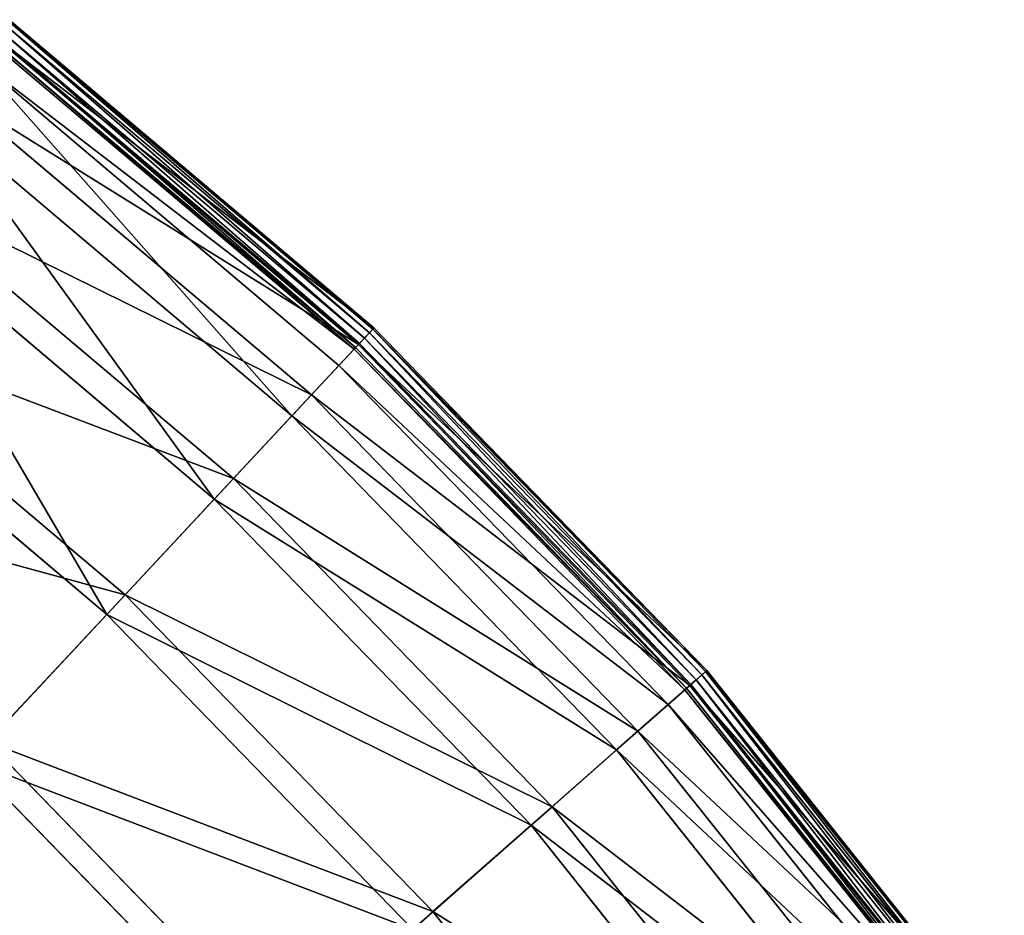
# Model space of a CAD drawing. Extents: x 0 to 1230, y 0 to 270.
# Tile 245 of 245: x 1178 to 1205, y 218 to 243. Entities that reach past the tile are written whole.
import ezdxf

# ---------------------------------------------------------------- set-up
doc = ezdxf.new("R2010")
doc.units = 0
doc.layers.get('0').update_dxf_attribs({"color": 13, "linetype": 'CONTINUOUS'})

# ---------------------------------------------------------------- blocks, each defined once
blk = doc.blocks.new('GROUP_6')
for p, q in [((227.26, 233.868, 0.044), (217.14, 242.421, 0.044)), ((227.356, 233.97, 0.199), (217.225, 242.533, 0.199)), ((217.252, 242.568, 0.403), (227.386, 234.003, 0.403)), ((216.895, 242.1, 0.024), (226.985, 233.572, 0.024)), ((217.019, 242.263, -0.02), (227.124, 233.722, -0.02)), ((226.835, 233.412, 0.363), (216.762, 241.926, 0.363)), ((216.801, 241.977, 0.165), (226.879, 233.459, 0.165)), ((216.874, 242.073, 13.057), (226.961, 233.548, 13.057)), ((226.412, 232.959, 12.977), (216.385, 241.433, 12.977)), ((215.708, 240.547, 25.988), (225.651, 232.143, 25.988)), ((225.11, 231.563, 25.83), (215.226, 239.917, 25.83)), ((213.777, 238.021, 38.668), (223.482, 229.818, 38.668)), ((222.953, 229.252, 38.433), (213.307, 237.406, 38.433)), ((211.099, 234.518, 50.977), (220.474, 226.594, 50.977)), ((219.964, 226.048, 50.667), (210.645, 233.924, 50.667)), ((226.961, 233.548, 13.057), (227.386, 234.003, 0.403)), ((227.356, 233.97, 0.199), (227.26, 233.868, 0.044)), ((227.386, 234.003, 0.403), (227.356, 233.97, 0.199)), ((236.598, 224.456, 0.199), (227.356, 233.97, 0.199)), ((227.386, 234.003, 0.403), (236.632, 224.486, 0.403)), ((226.985, 233.572, 0.024), (227.124, 233.722, -0.02)), ((227.26, 233.868, 0.044), (227.124, 233.722, -0.02)), ((227.124, 233.722, -0.02), (236.343, 224.232, -0.02)), ((236.493, 224.363, 0.044), (227.26, 233.868, 0.044)), ((225.651, 232.143, 25.988), (226.961, 233.548, 13.057)), ((226.835, 233.412, 0.363), (226.412, 232.959, 12.977)), ((226.835, 233.412, 0.363), (226.879, 233.459, 0.165)), ((236.026, 223.952, 0.363), (226.835, 233.412, 0.363)), ((226.879, 233.459, 0.165), (226.985, 233.572, 0.024)), ((226.879, 233.459, 0.165), (236.074, 223.994, 0.165)), ((226.961, 233.548, 13.057), (236.164, 224.074, 13.057)), ((226.985, 233.572, 0.024), (236.19, 224.097, 0.024)), ((226.412, 232.959, 12.977), (225.11, 231.563, 25.83)), ((235.56, 223.542, 12.977), (226.412, 232.959, 12.977)), ((223.482, 229.818, 38.668), (225.651, 232.143, 25.988)), ((225.651, 232.143, 25.988), (234.723, 222.805, 25.988)), ((225.11, 231.563, 25.83), (222.953, 229.252, 38.433)), ((234.127, 222.281, 25.83), (225.11, 231.563, 25.83)), ((220.474, 226.594, 50.977), (223.482, 229.818, 38.668)), ((223.482, 229.818, 38.668), (232.336, 220.704, 38.668)), ((222.953, 229.252, 38.433), (219.964, 226.048, 50.667)), ((231.755, 220.192, 38.433), (222.953, 229.252, 38.433)), ((216.656, 222.503, 62.794), (220.474, 226.594, 50.977)), ((220.474, 226.594, 50.977), (229.026, 217.79, 50.977)), ((219.964, 226.048, 50.667), (216.169, 221.981, 62.412)), ((228.465, 217.297, 50.667), (219.964, 226.048, 50.667)), ((236.164, 224.074, 13.057), (236.632, 224.486, 0.403)), ((236.493, 224.363, 0.044), (236.343, 224.232, -0.02)), ((236.598, 224.456, 0.199), (236.493, 224.363, 0.044)), ((244.75, 214, 0.044), (236.493, 224.363, 0.044)), ((236.632, 224.486, 0.403), (236.598, 224.456, 0.199)), ((244.864, 214.082, 0.199), (236.598, 224.456, 0.199)), ((236.632, 224.486, 0.403), (244.9, 214.108, 0.403)), ((234.723, 222.805, 25.988), (236.164, 224.074, 13.057)), ((236.074, 223.994, 0.165), (236.19, 224.097, 0.024)), ((236.164, 224.074, 13.057), (244.394, 213.744, 13.057)), ((236.19, 224.097, 0.024), (236.343, 224.232, -0.02)), ((236.19, 224.097, 0.024), (244.422, 213.764, 0.024)), ((236.343, 224.232, -0.02), (244.588, 213.884, -0.02)), ((236.026, 223.952, 0.363), (235.56, 223.542, 12.977)), ((236.026, 223.952, 0.363), (236.074, 223.994, 0.165)), ((244.244, 213.636, 0.363), (236.026, 223.952, 0.363)), ((236.074, 223.994, 0.165), (244.296, 213.674, 0.165)), ((235.56, 223.542, 12.977), (234.127, 222.281, 25.83)), ((243.741, 213.274, 12.977), (235.56, 223.542, 12.977)), ((232.336, 220.704, 38.668), (234.723, 222.805, 25.988)), ((234.723, 222.805, 25.988), (242.836, 212.623, 25.988)), ((216.656, 222.503, 62.794), (224.826, 214.093, 62.794)), ((234.127, 222.281, 25.83), (231.755, 220.192, 38.433)), ((242.191, 212.159, 25.83), (234.127, 222.281, 25.83)), ((224.291, 213.622, 62.412), (216.169, 221.981, 62.412)), ((229.026, 217.79, 50.977), (232.336, 220.704, 38.668)), ((232.336, 220.704, 38.668), (240.254, 210.766, 38.668)), ((231.755, 220.192, 38.433), (228.465, 217.297, 50.667)), ((239.625, 210.313, 38.433), (231.755, 220.192, 38.433)), ((224.826, 214.093, 62.794), (229.026, 217.79, 50.977)), ((229.026, 217.79, 50.977), (236.675, 208.191, 50.977))]:
    blk.add_line(p, q)
mesh = blk.add_polyface()
corners = [(216.874, 242.073, 13.057), (227.386, 234.003, 0.403), (217.252, 242.568, 0.403), (226.961, 233.548, 13.057)]
mesh.append_faces([[corners[k] for k in face] for face in [(0, 1, 2), (1, 0, 3)]], dxfattribs={"vtx0": -1})
mesh = blk.add_polyface()
corners = [(217.14, 242.421, 0.044), (227.124, 233.722, -0.02), (217.019, 242.263, -0.02), (227.26, 233.868, 0.044)]
mesh.append_faces([[corners[k] for k in face] for face in [(0, 1, 2), (1, 0, 3)]], dxfattribs={"vtx0": -1})
mesh = blk.add_polyface()
corners = [(217.225, 242.533, 0.199), (227.26, 233.868, 0.044), (217.14, 242.421, 0.044), (227.356, 233.97, 0.199)]
mesh.append_faces([[corners[k] for k in face] for face in [(0, 1, 2), (1, 0, 3)]], dxfattribs={"vtx0": -1})
mesh = blk.add_polyface()
corners = [(217.252, 242.568, 0.403), (227.356, 233.97, 0.199), (217.225, 242.533, 0.199), (227.386, 234.003, 0.403)]
mesh.append_faces([[corners[k] for k in face] for face in [(0, 1, 2), (1, 0, 3)]], dxfattribs={"vtx0": -1})
mesh = blk.add_polyface()
corners = [(216.895, 242.1, 0.024), (226.879, 233.459, 0.165), (216.801, 241.977, 0.165), (226.985, 233.572, 0.024)]
mesh.append_faces([[corners[k] for k in face] for face in [(0, 1, 2), (1, 0, 3)]], dxfattribs={"vtx0": -1})
mesh = blk.add_polyface()
corners = [(217.019, 242.263, -0.02), (226.985, 233.572, 0.024), (216.895, 242.1, 0.024), (227.124, 233.722, -0.02)]
mesh.append_faces([[corners[k] for k in face] for face in [(0, 1, 2), (1, 0, 3)]], dxfattribs={"vtx0": -1})
mesh = blk.add_polyface()
corners = [(215.708, 240.547, 25.988), (226.961, 233.548, 13.057), (216.874, 242.073, 13.057), (225.651, 232.143, 25.988)]
mesh.append_faces([[corners[k] for k in face] for face in [(0, 1, 2), (1, 0, 3)]], dxfattribs={"vtx0": -1})
mesh = blk.add_polyface()
corners = [(226.835, 233.412, 0.363), (216.385, 241.433, 12.977), (216.762, 241.926, 0.363), (226.412, 232.959, 12.977)]
mesh.append_faces([[corners[k] for k in face] for face in [(0, 1, 2), (1, 0, 3)]], dxfattribs={"vtx0": -1})
mesh = blk.add_polyface()
corners = [(226.835, 233.412, 0.363), (216.801, 241.977, 0.165), (226.879, 233.459, 0.165), (216.762, 241.926, 0.363)]
mesh.append_faces([[corners[k] for k in face] for face in [(0, 1, 2), (1, 0, 3)]], dxfattribs={"vtx0": -1})
mesh = blk.add_polyface()
corners = [(225.11, 231.563, 25.83), (216.385, 241.433, 12.977), (226.412, 232.959, 12.977), (215.226, 239.917, 25.83)]
mesh.append_faces([[corners[k] for k in face] for face in [(0, 1, 2), (1, 0, 3)]], dxfattribs={"vtx0": -1})
mesh = blk.add_polyface()
corners = [(213.777, 238.021, 38.668), (225.651, 232.143, 25.988), (215.708, 240.547, 25.988), (223.482, 229.818, 38.668)]
mesh.append_faces([[corners[k] for k in face] for face in [(0, 1, 2), (1, 0, 3)]], dxfattribs={"vtx0": -1})
mesh = blk.add_polyface()
corners = [(222.953, 229.252, 38.433), (215.226, 239.917, 25.83), (225.11, 231.563, 25.83), (213.307, 237.406, 38.433)]
mesh.append_faces([[corners[k] for k in face] for face in [(0, 1, 2), (1, 0, 3)]], dxfattribs={"vtx0": -1})
mesh = blk.add_polyface()
corners = [(211.099, 234.518, 50.977), (223.482, 229.818, 38.668), (213.777, 238.021, 38.668), (220.474, 226.594, 50.977)]
mesh.append_faces([[corners[k] for k in face] for face in [(0, 1, 2), (1, 0, 3)]], dxfattribs={"vtx0": -1})
mesh = blk.add_polyface()
corners = [(219.964, 226.048, 50.667), (213.307, 237.406, 38.433), (222.953, 229.252, 38.433), (210.645, 233.924, 50.667)]
mesh.append_faces([[corners[k] for k in face] for face in [(0, 1, 2), (1, 0, 3)]], dxfattribs={"vtx0": -1})
mesh = blk.add_polyface()
corners = [(207.701, 230.072, 62.794), (220.474, 226.594, 50.977), (211.099, 234.518, 50.977), (216.656, 222.503, 62.794)]
mesh.append_faces([[corners[k] for k in face] for face in [(0, 1, 2), (1, 0, 3)]], dxfattribs={"vtx0": -1})
mesh = blk.add_polyface()
corners = [(216.169, 221.981, 62.412), (210.645, 233.924, 50.667), (219.964, 226.048, 50.667), (207.268, 229.505, 62.412)]
mesh.append_faces([[corners[k] for k in face] for face in [(0, 1, 2), (1, 0, 3)]], dxfattribs={"vtx0": -1})
mesh = blk.add_polyface()
corners = [(236.632, 224.486, 0.403), (226.961, 233.548, 13.057), (236.164, 224.074, 13.057), (227.386, 234.003, 0.403)]
mesh.append_faces([[corners[k] for k in face] for face in [(0, 1, 2), (1, 0, 3)]], dxfattribs={"vtx0": -1})
mesh = blk.add_polyface()
corners = [(227.356, 233.97, 0.199), (236.493, 224.363, 0.044), (227.26, 233.868, 0.044), (236.598, 224.456, 0.199)]
mesh.append_faces([[corners[k] for k in face] for face in [(0, 1, 2), (1, 0, 3)]], dxfattribs={"vtx0": -1})
mesh = blk.add_polyface()
corners = [(227.356, 233.97, 0.199), (236.632, 224.486, 0.403), (236.598, 224.456, 0.199), (227.386, 234.003, 0.403)]
mesh.append_faces([[corners[k] for k in face] for face in [(0, 1, 2), (1, 0, 3)]], dxfattribs={"vtx0": -1})
mesh = blk.add_polyface()
corners = [(227.124, 233.722, -0.02), (236.19, 224.097, 0.024), (226.985, 233.572, 0.024), (236.343, 224.232, -0.02)]
mesh.append_faces([[corners[k] for k in face] for face in [(0, 1, 2), (1, 0, 3)]], dxfattribs={"vtx0": -1})
mesh = blk.add_polyface()
corners = [(227.26, 233.868, 0.044), (236.343, 224.232, -0.02), (227.124, 233.722, -0.02), (236.493, 224.363, 0.044)]
mesh.append_faces([[corners[k] for k in face] for face in [(0, 1, 2), (1, 0, 3)]], dxfattribs={"vtx0": -1})
mesh = blk.add_polyface()
corners = [(236.164, 224.074, 13.057), (225.651, 232.143, 25.988), (234.723, 222.805, 25.988), (226.961, 233.548, 13.057)]
mesh.append_faces([[corners[k] for k in face] for face in [(0, 1, 2), (1, 0, 3)]], dxfattribs={"vtx0": -1})
mesh = blk.add_polyface()
corners = [(226.412, 232.959, 12.977), (236.026, 223.952, 0.363), (235.56, 223.542, 12.977), (226.835, 233.412, 0.363)]
mesh.append_faces([[corners[k] for k in face] for face in [(0, 1, 2), (1, 0, 3)]], dxfattribs={"vtx0": -1})
mesh = blk.add_polyface()
corners = [(226.835, 233.412, 0.363), (236.074, 223.994, 0.165), (236.026, 223.952, 0.363), (226.879, 233.459, 0.165)]
mesh.append_faces([[corners[k] for k in face] for face in [(0, 1, 2), (1, 0, 3)]], dxfattribs={"vtx0": -1})
mesh = blk.add_polyface()
corners = [(226.985, 233.572, 0.024), (236.074, 223.994, 0.165), (226.879, 233.459, 0.165), (236.19, 224.097, 0.024)]
mesh.append_faces([[corners[k] for k in face] for face in [(0, 1, 2), (1, 0, 3)]], dxfattribs={"vtx0": -1})
mesh = blk.add_polyface()
corners = [(225.11, 231.563, 25.83), (235.56, 223.542, 12.977), (234.127, 222.281, 25.83), (226.412, 232.959, 12.977)]
mesh.append_faces([[corners[k] for k in face] for face in [(0, 1, 2), (1, 0, 3)]], dxfattribs={"vtx0": -1})
mesh = blk.add_polyface()
corners = [(234.723, 222.805, 25.988), (223.482, 229.818, 38.668), (232.336, 220.704, 38.668), (225.651, 232.143, 25.988)]
mesh.append_faces([[corners[k] for k in face] for face in [(0, 1, 2), (1, 0, 3)]], dxfattribs={"vtx0": -1})
mesh = blk.add_polyface()
corners = [(222.953, 229.252, 38.433), (234.127, 222.281, 25.83), (231.755, 220.192, 38.433), (225.11, 231.563, 25.83)]
mesh.append_faces([[corners[k] for k in face] for face in [(0, 1, 2), (1, 0, 3)]], dxfattribs={"vtx0": -1})
mesh = blk.add_polyface()
corners = [(232.336, 220.704, 38.668), (220.474, 226.594, 50.977), (229.026, 217.79, 50.977), (223.482, 229.818, 38.668)]
mesh.append_faces([[corners[k] for k in face] for face in [(0, 1, 2), (1, 0, 3)]], dxfattribs={"vtx0": -1})
mesh = blk.add_polyface()
corners = [(219.964, 226.048, 50.667), (231.755, 220.192, 38.433), (228.465, 217.297, 50.667), (222.953, 229.252, 38.433)]
mesh.append_faces([[corners[k] for k in face] for face in [(0, 1, 2), (1, 0, 3)]], dxfattribs={"vtx0": -1})
mesh = blk.add_polyface()
corners = [(229.026, 217.79, 50.977), (216.656, 222.503, 62.794), (224.826, 214.093, 62.794), (220.474, 226.594, 50.977)]
mesh.append_faces([[corners[k] for k in face] for face in [(0, 1, 2), (1, 0, 3)]], dxfattribs={"vtx0": -1})
mesh = blk.add_polyface()
corners = [(216.169, 221.981, 62.412), (228.465, 217.297, 50.667), (224.291, 213.622, 62.412), (219.964, 226.048, 50.667)]
mesh.append_faces([[corners[k] for k in face] for face in [(0, 1, 2), (1, 0, 3)]], dxfattribs={"vtx0": -1})
mesh = blk.add_polyface()
corners = [(244.9, 214.108, 0.403), (236.164, 224.074, 13.057), (244.394, 213.744, 13.057), (236.632, 224.486, 0.403)]
mesh.append_faces([[corners[k] for k in face] for face in [(0, 1, 2), (1, 0, 3)]], dxfattribs={"vtx0": -1})
mesh = blk.add_polyface()
corners = [(236.493, 224.363, 0.044), (244.588, 213.884, -0.02), (236.343, 224.232, -0.02), (244.75, 214, 0.044)]
mesh.append_faces([[corners[k] for k in face] for face in [(0, 1, 2), (1, 0, 3)]], dxfattribs={"vtx0": -1})
mesh = blk.add_polyface()
corners = [(236.598, 224.456, 0.199), (244.75, 214, 0.044), (236.493, 224.363, 0.044), (244.864, 214.082, 0.199)]
mesh.append_faces([[corners[k] for k in face] for face in [(0, 1, 2), (1, 0, 3)]], dxfattribs={"vtx0": -1})
mesh = blk.add_polyface()
corners = [(236.598, 224.456, 0.199), (244.9, 214.108, 0.403), (244.864, 214.082, 0.199), (236.632, 224.486, 0.403)]
mesh.append_faces([[corners[k] for k in face] for face in [(0, 1, 2), (1, 0, 3)]], dxfattribs={"vtx0": -1})
mesh = blk.add_polyface()
corners = [(244.394, 213.744, 13.057), (234.723, 222.805, 25.988), (242.836, 212.623, 25.988), (236.164, 224.074, 13.057)]
mesh.append_faces([[corners[k] for k in face] for face in [(0, 1, 2), (1, 0, 3)]], dxfattribs={"vtx0": -1})
mesh = blk.add_polyface()
corners = [(236.19, 224.097, 0.024), (244.296, 213.674, 0.165), (236.074, 223.994, 0.165), (244.422, 213.764, 0.024)]
mesh.append_faces([[corners[k] for k in face] for face in [(0, 1, 2), (1, 0, 3)]], dxfattribs={"vtx0": -1})
mesh = blk.add_polyface()
corners = [(236.343, 224.232, -0.02), (244.422, 213.764, 0.024), (236.19, 224.097, 0.024), (244.588, 213.884, -0.02)]
mesh.append_faces([[corners[k] for k in face] for face in [(0, 1, 2), (1, 0, 3)]], dxfattribs={"vtx0": -1})
mesh = blk.add_polyface()
corners = [(235.56, 223.542, 12.977), (244.244, 213.636, 0.363), (243.741, 213.274, 12.977), (236.026, 223.952, 0.363)]
mesh.append_faces([[corners[k] for k in face] for face in [(0, 1, 2), (1, 0, 3)]], dxfattribs={"vtx0": -1})
mesh = blk.add_polyface()
corners = [(236.026, 223.952, 0.363), (244.296, 213.674, 0.165), (244.244, 213.636, 0.363), (236.074, 223.994, 0.165)]
mesh.append_faces([[corners[k] for k in face] for face in [(0, 1, 2), (1, 0, 3)]], dxfattribs={"vtx0": -1})
mesh = blk.add_polyface()
corners = [(234.127, 222.281, 25.83), (243.741, 213.274, 12.977), (242.191, 212.159, 25.83), (235.56, 223.542, 12.977)]
mesh.append_faces([[corners[k] for k in face] for face in [(0, 1, 2), (1, 0, 3)]], dxfattribs={"vtx0": -1})
mesh = blk.add_polyface()
corners = [(242.836, 212.623, 25.988), (232.336, 220.704, 38.668), (240.254, 210.766, 38.668), (234.723, 222.805, 25.988)]
mesh.append_faces([[corners[k] for k in face] for face in [(0, 1, 2), (1, 0, 3)]], dxfattribs={"vtx0": -1})
mesh = blk.add_polyface()
corners = [(224.826, 214.093, 62.794), (212.066, 217.583, 74.007), (219.775, 209.647, 74.007), (216.656, 222.503, 62.794)]
mesh.append_faces([[corners[k] for k in face] for face in [(0, 1, 2), (1, 0, 3)]], dxfattribs={"vtx0": -1})
mesh = blk.add_polyface()
corners = [(231.755, 220.192, 38.433), (242.191, 212.159, 25.83), (239.625, 210.313, 38.433), (234.127, 222.281, 25.83)]
mesh.append_faces([[corners[k] for k in face] for face in [(0, 1, 2), (1, 0, 3)]], dxfattribs={"vtx0": -1})
mesh = blk.add_polyface()
corners = [(211.607, 217.092, 73.557), (224.291, 213.622, 62.412), (219.271, 209.203, 73.557), (216.169, 221.981, 62.412)]
mesh.append_faces([[corners[k] for k in face] for face in [(0, 1, 2), (1, 0, 3)]], dxfattribs={"vtx0": -1})
mesh = blk.add_polyface()
corners = [(240.254, 210.766, 38.668), (229.026, 217.79, 50.977), (236.675, 208.191, 50.977), (232.336, 220.704, 38.668)]
mesh.append_faces([[corners[k] for k in face] for face in [(0, 1, 2), (1, 0, 3)]], dxfattribs={"vtx0": -1})
mesh = blk.add_polyface()
corners = [(228.465, 217.297, 50.667), (239.625, 210.313, 38.433), (236.068, 207.754, 50.667), (231.755, 220.192, 38.433)]
mesh.append_faces([[corners[k] for k in face] for face in [(0, 1, 2), (1, 0, 3)]], dxfattribs={"vtx0": -1})
mesh = blk.add_polyface()
corners = [(236.675, 208.191, 50.977), (224.826, 214.093, 62.794), (232.132, 204.923, 62.794), (229.026, 217.79, 50.977)]
mesh.append_faces([[corners[k] for k in face] for face in [(0, 1, 2), (1, 0, 3)]], dxfattribs={"vtx0": -1})
blk = doc.blocks.new('COMPONENT_3')
blk.add_blockref('GROUP_6', (0, 0))
blk = doc.blocks.new('GROUP_25')
blk.add_blockref('COMPONENT_3', (959.98, -0.02, 0.02))

msp = doc.modelspace()

# ---------------------------------------------------------------- block references
msp.add_blockref('GROUP_25', (0, 0))

doc.saveas('drawing.dxf')
